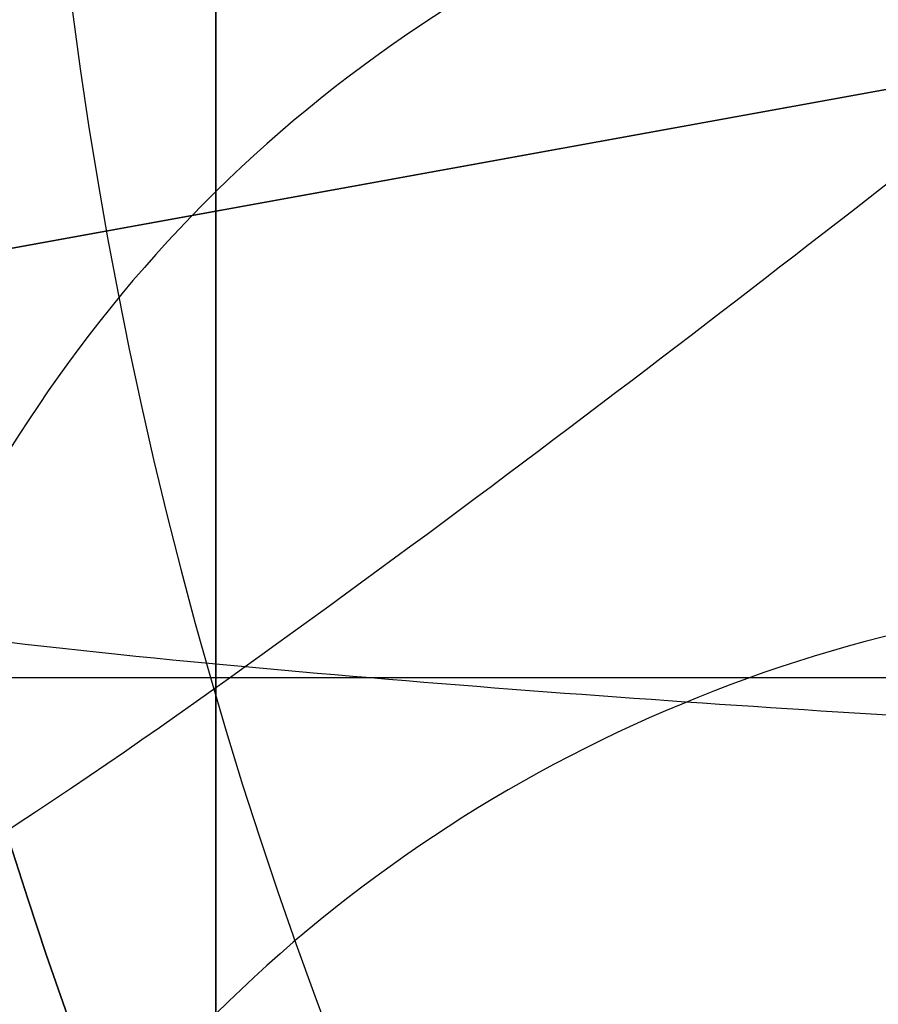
# Model space of a CAD drawing. Header units: millimetres. Extents: x -273 to 273, y -262 to 262.
# Tile 133 of 256: x -0.953 to -0.774, y -0.331 to -0.125. Entities that reach past the tile are written whole.
import ezdxf

# ---------------------------------------------------------------- set-up
doc = ezdxf.new("R2010")
doc.units = ezdxf.units.MM
doc.header["$MEASUREMENT"] = 0
doc.layers.add('Default', color=7, linetype='Continuous', true_color=0x000000)

# ---------------------------------------------------------------- blocks, each defined once
blk = doc.blocks.new('Block 01')
at = {"layer": 'Default', "color": 9, "true_color": 0xbfbfbf}
blk.add_line((-0.9999999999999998, 0.2628963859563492, 779.1679998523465), (0.9999999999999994, 0.2628963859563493, 779.1679998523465), dxfattribs=at)
for points, knots in [([(-0.911993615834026, 1.174451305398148, 779.1962713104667), (-0.9119936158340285, 1.492886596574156, 768.9289814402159), (-0.9119936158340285, 1.820110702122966, 758.6619688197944), (-0.9119936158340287, 2.374785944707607, 741.7204278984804), (-0.9119936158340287, 2.597038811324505, 735.0457329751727), (-0.9119936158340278, 2.89189229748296, 726.3256905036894), (-0.9119936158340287, 2.961368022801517, 724.2802429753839), (-0.911993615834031, 3.16209042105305, 718.3958735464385), (-0.9119936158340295, 3.294091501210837, 714.5569755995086), (-0.911993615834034, 3.489170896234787, 708.9190809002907), (-0.911993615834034, 3.551600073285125, 707.1200660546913), (-0.9119936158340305, 3.76720525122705, 700.9210878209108), (-0.9119936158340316, 3.92115370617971, 696.5211448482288), (-0.9119936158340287, 4.162321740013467, 689.632839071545), (-0.9119936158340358, 4.249461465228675, 687.1444859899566), (-0.9119936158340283, 4.455211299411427, 681.2538729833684), (-0.9119936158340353, 4.57366242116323, 677.851601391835), (-0.911993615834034, 4.72692818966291, 673.3977936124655), (-0.9119936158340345, 4.762973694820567, 672.3463241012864), (-0.9119936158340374, 4.866620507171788, 669.3079617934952), (-0.9119936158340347, 4.93377514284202, 667.3210461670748), (-0.911993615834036, 5.031179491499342, 664.3960803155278), (-0.9119936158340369, 5.062193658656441, 663.4580676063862), (-0.9119936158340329, 5.1509889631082, 660.7487178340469), (-0.9119936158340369, 5.208084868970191, 658.9773482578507), (-0.9119936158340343, 5.290086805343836, 656.3701357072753), (-0.9119936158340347, 5.316063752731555, 655.5343420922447), (-0.9119936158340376, 5.39001494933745, 653.1208759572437), (-0.911993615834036, 5.437061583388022, 651.5431619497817), (-0.9119936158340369, 5.50368430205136, 649.221161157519), (-0.9119936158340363, 5.524639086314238, 648.4769338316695), (-0.9119936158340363, 5.583810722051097, 646.3279756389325), (-0.9119936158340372, 5.620856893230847, 644.923195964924), (-0.9119936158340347, 5.672188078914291, 642.855620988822), (-0.9119936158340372, 5.688155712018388, 642.1928921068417), (-0.9119936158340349, 5.732667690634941, 640.2788206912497), (-0.9119936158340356, 5.759800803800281, 639.0274248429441), (-0.9119936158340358, 5.795993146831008, 637.1852486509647), (-0.9119936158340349, 5.807029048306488, 636.5945367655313), (-0.9119936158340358, 5.845081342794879, 634.4308940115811), (-0.9119936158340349, 5.868228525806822, 632.8578354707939), (-0.9119936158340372, 5.895089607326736, 630.347309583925), (-0.9119936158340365, 5.902864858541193, 629.4099498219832), (-0.9119936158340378, 5.916953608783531, 626.7761057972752), (-0.9119936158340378, 5.917099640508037, 625.0794828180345), (-0.9119936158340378, 5.898611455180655, 622.612757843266), (-0.9119936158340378, 5.890164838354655, 621.842746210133), (-0.9119936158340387, 5.857404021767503, 619.6643214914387), (-0.9119936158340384, 5.825771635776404, 618.2558966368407), (-0.9119936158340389, 5.759504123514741, 616.2001587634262), (-0.9119936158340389, 5.735707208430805, 615.5526534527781), (-0.9119936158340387, 5.658376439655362, 613.7022987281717), (-0.9119936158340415, 5.596805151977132, 612.4996783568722), (-0.9119936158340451, 5.486780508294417, 610.7350559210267), (-0.9119936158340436, 5.448770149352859, 610.1725013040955), (-0.9119936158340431, 5.329822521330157, 608.5447912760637), (-0.9119936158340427, 5.240821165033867, 607.4801711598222), (-0.9119936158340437, 5.091999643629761, 605.9084780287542), (-0.9119936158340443, 5.041227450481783, 605.4005573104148), (-0.911993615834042, 4.884592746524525, 603.9117420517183), (-0.9119936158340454, 4.771454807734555, 602.9316276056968), (-0.911993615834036, 4.589513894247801, 601.4759070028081), (-0.9119936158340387, 4.527750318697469, 600.9993539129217), (-0.9119936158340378, 4.338534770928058, 599.5867161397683), (-0.9119936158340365, 4.205237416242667, 598.6514774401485), (-0.91199361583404, 3.996269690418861, 597.2554963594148), (-0.9119936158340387, 3.925547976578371, 596.7939139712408), (-0.9119936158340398, 3.709981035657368, 595.4152493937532), (-0.9119936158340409, 3.560957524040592, 594.4988948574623), (-0.911993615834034, 3.331312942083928, 593.1269882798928), (-0.9119936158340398, 3.253872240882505, 592.6708113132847), (-0.9119936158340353, 2.940996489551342, 590.8496583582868), (-0.9119936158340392, 2.69838485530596, 589.4860923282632), (-0.9119936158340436, 2.287010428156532, 587.2168322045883), (-0.911993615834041, 2.120698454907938, 586.3105700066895), (-0.9119936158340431, 1.619226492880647, 583.5938846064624), (-0.9119936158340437, 1.281285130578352, 581.7841854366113), (-0.9119936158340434, 0.7796433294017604, 579.0681718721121), (-0.9119936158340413, 0.6132270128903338, 578.1621333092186), (-0.9119936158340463, 0.1179122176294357, 575.4365306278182), (-0.9119936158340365, -0.2057423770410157, 573.6161620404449), (-0.9119936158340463, -0.6733937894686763, 570.8768504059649), (-0.9119936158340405, -0.8267712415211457, 569.9593601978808), (-0.911993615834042, -1.278800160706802, 567.1861831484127), (-0.9119936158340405, -1.56587443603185, 565.3286947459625), (-0.9119936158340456, -1.970381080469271, 562.525607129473), (-0.9119936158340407, -2.101686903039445, 561.5819373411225), (-0.9119936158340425, -2.485289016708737, 558.713283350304), (-0.9119936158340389, -2.72166445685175, 556.7861895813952), (-0.911993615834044, -3.046349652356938, 553.869712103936), (-0.9119936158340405, -3.150606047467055, 552.8820981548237), (-0.9119936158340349, -3.452441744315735, 549.8611813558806), (-0.9119936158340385, -3.63215064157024, 547.8260456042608), (-0.9119936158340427, -3.872576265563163, 544.7373753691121), (-0.9119936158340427, -3.948823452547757, 543.6850949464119), (-0.9119936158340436, -4.167429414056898, 540.4466592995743), (-0.911993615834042, -4.292664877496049, 538.2592411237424), (-0.911993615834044, -4.456377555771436, 534.9305893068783), (-0.911993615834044, -4.50767494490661, 533.790063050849), (-0.9119936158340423, -4.653769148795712, 530.2606409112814), (-0.9119936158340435, -4.734915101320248, 527.8710314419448), (-0.9119936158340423, -4.841270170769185, 524.2260686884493), (-0.9119936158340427, -4.874705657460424, 522.971050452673), (-0.9119936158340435, -4.954379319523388, 519.7506040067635), (-0.9119936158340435, -4.997178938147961, 517.785042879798), (-0.9119936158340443, -5.049892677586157, 515.140949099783), (-0.9119936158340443, -5.0629797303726, 514.4625377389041), (-0.9119936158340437, -5.101831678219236, 512.3911470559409), (-0.911993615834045, -5.12643570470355, 510.998124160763), (-0.9119936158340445, -5.16215651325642, 508.8901081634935), (-0.9119936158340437, -5.174006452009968, 508.1751452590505), (-0.9119936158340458, -5.209548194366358, 505.9926824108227), (-0.9119936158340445, -5.232582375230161, 504.5251555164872), (-0.9119936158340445, -5.266747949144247, 502.3048512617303), (-0.9119936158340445, -5.27821053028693, 501.5520923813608), (-0.9119936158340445, -5.31295063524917, 499.2555378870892), (-0.911993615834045, -5.335990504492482, 497.7117270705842), (-0.9119936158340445, -5.37083300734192, 495.3768162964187), (-0.9119936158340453, -5.382635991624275, 494.5857260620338), (-0.9119936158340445, -5.418711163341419, 492.1741849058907), (-0.9119936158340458, -5.443086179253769, 490.5537276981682), (-0.9119936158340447, -5.480473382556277, 488.1040194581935), (-0.9119936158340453, -5.493221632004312, 487.274771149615), (-0.9119936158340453, -5.532394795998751, 484.7494737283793), (-0.9119936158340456, -5.559188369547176, 483.05342551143), (-0.9119936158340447, -5.600623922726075, 480.4908564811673), (-0.9119936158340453, -5.61479925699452, 479.6243325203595), (-0.9119936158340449, -5.658458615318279, 476.9886369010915), (-0.9119936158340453, -5.68850820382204, 475.2194721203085), (-0.9119936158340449, -5.73513144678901, 472.5481081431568), (-0.9119936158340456, -5.751092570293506, 471.6459008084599), (-0.9119936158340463, -5.800251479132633, 468.9052952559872), (-0.9119936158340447, -5.834148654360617, 467.0669088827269), (-0.9119936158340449, -5.886734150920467, 464.2929469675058), (-0.9119936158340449, -5.904716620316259, 463.357359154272), (-0.9119936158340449, -5.960013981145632, 460.5194645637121), (-0.9119936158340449, -5.998104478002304, 458.617173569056), (-0.9119936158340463, -6.057061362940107, 455.7489439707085), (-0.9119936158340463, -6.07717757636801, 454.7829899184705), (-0.9119936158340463, -6.138878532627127, 451.8575620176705), (-0.9119936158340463, -6.181262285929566, 449.898106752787), (-0.911993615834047, -6.246633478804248, 446.9460749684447), (-0.911993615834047, -6.268872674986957, 445.9534809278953), (-0.9119936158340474, -6.336869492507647, 442.9524122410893), (-0.911993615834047, -6.383400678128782, 440.9439577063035), (-0.9119936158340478, -6.454861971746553, 437.9207263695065), (-0.9119936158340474, -6.479090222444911, 436.9059312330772), (-0.911993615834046, -6.552903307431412, 433.8432529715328), (-0.9119936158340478, -6.603190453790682, 431.7953901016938), (-0.9119936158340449, -6.680049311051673, 428.7157011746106), (-0.9119936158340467, -6.706009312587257, 427.6838573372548), (-0.9119936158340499, -6.811226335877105, 423.5326923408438), (-0.9119936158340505, -6.892049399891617, 420.4134216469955), (-0.9119936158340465, -7.029219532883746, 415.201948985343), (-0.9119936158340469, -7.084865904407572, 413.109724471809), (-0.9119936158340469, -7.225087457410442, 407.8749950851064), (-0.9119936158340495, -7.31016228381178, 404.7325100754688), (-0.9119936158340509, -7.424022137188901, 400.5442496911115), (-0.9119936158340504, -7.45249207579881, 399.498454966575), (-0.911993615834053, -7.537785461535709, 396.3675184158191), (-0.9119936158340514, -7.594668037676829, 394.282382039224), (-0.9119936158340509, -7.679757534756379, 391.1591057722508), (-0.9119936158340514, -7.708021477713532, 390.1209634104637), (-0.9119936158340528, -7.792382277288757, 387.0181774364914), (-0.911993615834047, -7.848367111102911, 384.9535345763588), (-0.9119936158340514, -7.931702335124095, 381.863418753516), (-0.9119936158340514, -7.959282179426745, 380.8379478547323), (-0.9119936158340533, -8.041306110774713, 377.7776060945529), (-0.9119936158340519, -8.09547247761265, 375.7427316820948), (-0.9119936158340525, -8.175690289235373, 372.6993076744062), (-0.9119936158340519, -8.202142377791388, 371.6907642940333), (-0.9119936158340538, -8.280530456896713, 368.684871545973), (-0.9119936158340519, -8.332026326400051, 366.687514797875), (-0.9119936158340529, -8.407865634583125, 363.7020254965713), (-0.9119936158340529, -8.432780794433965, 362.7139027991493), (-0.9119936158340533, -8.506338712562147, 359.7721749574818), (-0.9119936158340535, -8.55438076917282, 357.818559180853), (-0.9119936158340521, -8.624683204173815, 354.8999586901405), (-0.9119936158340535, -8.647686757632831, 353.934986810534), (-0.9119936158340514, -8.71532425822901, 351.0648503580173), (-0.9119936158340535, -8.759197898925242, 349.1596726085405), (-0.9119936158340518, -8.822908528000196, 346.3146257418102), (-0.9119936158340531, -8.843660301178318, 345.3747715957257), (-0.9119936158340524, -8.904390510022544, 342.5813629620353), (-0.9119936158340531, -8.943449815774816, 340.7277936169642), (-0.9119936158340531, -8.999617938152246, 337.960675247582), (-0.9119936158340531, -9.017812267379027, 337.0471422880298), (-0.9119936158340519, -9.070750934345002, 334.3333070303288), (-0.9119936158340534, -9.104418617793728, 332.5329892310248), (-0.9119936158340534, -9.152198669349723, 329.845883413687), (-0.9119936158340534, -9.167564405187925, 328.9591113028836), (-0.911993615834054, -9.211929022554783, 326.325403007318), (-0.911993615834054, -9.23969635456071, 324.5784518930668), (-0.9119936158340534, -9.278348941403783, 321.9711505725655), (-0.911993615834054, -9.290649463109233, 321.1108146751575), (-0.9119936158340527, -9.327343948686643, 318.4400776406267), (-0.9119936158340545, -9.350094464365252, 316.6296610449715), (-0.9119936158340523, -9.381135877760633, 313.871227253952), (-0.9119936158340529, -9.3911516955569, 312.9232220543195), (-0.9119936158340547, -9.41882697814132, 310.1099665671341), (-0.9119936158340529, -9.43450674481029, 308.2447043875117), (-0.9119936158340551, -9.453489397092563, 305.4614127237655), (-0.9119936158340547, -9.459033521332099, 304.54339014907), (-0.9119936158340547, -9.47792991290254, 300.9241268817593), (-0.9119936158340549, -9.485526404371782, 298.2228741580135), (-0.9119936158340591, -9.485971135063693, 293.759259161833), (-0.9119936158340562, -9.483026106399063, 291.996885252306), (-0.9119936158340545, -9.467556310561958, 287.6355809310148), (-0.9119936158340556, -9.45113783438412, 285.0366709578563), (-0.9119936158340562, -9.419143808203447, 281.5809323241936), (-0.9119936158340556, -9.410381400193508, 280.7240323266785), (-0.9119936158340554, -9.38169210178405, 278.1640177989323), (-0.9119936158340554, -9.35928399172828, 276.4609332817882), (-0.911993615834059, -9.320665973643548, 273.9107090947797), (-0.911993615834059, -9.307000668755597, 273.0635295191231), (-0.9119936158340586, -9.249186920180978, 269.6869061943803), (-0.9119936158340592, -9.19837710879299, 267.1575781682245), (-0.911993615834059, -9.062686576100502, 261.2722222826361), (-0.9119936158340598, -8.972087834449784, 257.9163246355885), (-0.9119936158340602, -8.868600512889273, 254.560815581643)], [-6.020184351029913e-12, -6.020184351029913e-12, -6.020184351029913e-12, -6.020184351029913e-12, 3.08170400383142, 3.08170400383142, 5.08524526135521, 5.08524526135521, 5.69923974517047, 5.69923974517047, 6.85160038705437, 6.85160038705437, 7.3916335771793, 7.3916335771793, 8.71243000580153, 8.71243000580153, 9.45939210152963, 9.45939210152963, 10.4806821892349, 10.4806821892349, 10.7963020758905, 10.7963020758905, 11.3927003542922, 11.3927003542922, 11.6742468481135, 11.6742468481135, 12.2059061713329, 12.2059061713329, 12.4567482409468, 12.4567482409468, 12.93023201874, 12.93023201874, 13.1535642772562, 13.1535642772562, 13.5750877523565, 13.5750877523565, 13.773930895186, 13.773930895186, 14.149361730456, 14.149361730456, 14.3265626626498, 14.3265626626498, 14.7983853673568, 14.7983853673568, 15.0794893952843, 15.0794893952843, 15.5881990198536, 15.5881990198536, 15.8190554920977, 15.8190554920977, 16.2413119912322, 16.2413119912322, 16.4354902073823, 16.4354902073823, 16.796292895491, 16.796292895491, 16.96521467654, 16.96521467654, 17.2852354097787, 17.2852354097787, 17.4381472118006, 17.4381472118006, 17.7337000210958, 17.7337000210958, 17.8776726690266, 17.8776726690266, 18.16074032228, 18.16074032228, 18.3006917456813, 18.3006917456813, 18.5789765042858, 18.5789765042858, 18.7176962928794, 18.7176962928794, 19.1329906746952, 19.1329906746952, 19.4093411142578, 19.4093411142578, 19.9616329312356, 19.9616329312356, 20.2380520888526, 20.2380520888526, 20.792946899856, 20.792946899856, 21.0721711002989, 21.0721711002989, 21.6364000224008, 21.6364000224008, 21.922445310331, 21.922445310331, 22.5053417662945, 22.5053417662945, 22.8035072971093, 22.8035072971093, 23.4168527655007, 23.4168527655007, 23.7335784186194, 23.7335784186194, 24.3912364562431, 24.3912364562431, 24.7339018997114, 24.7339018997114, 25.4514382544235, 25.4514382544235, 25.8281694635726, 25.8281694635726, 26.4180755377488, 26.4180755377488, 26.6216616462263, 26.6216616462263, 27.0396714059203, 27.0396714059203, 27.2542036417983, 27.2542036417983, 27.6945345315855, 27.6945345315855, 27.920393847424, 27.920393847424, 28.3835927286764, 28.3835927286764, 28.6209453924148, 28.6209453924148, 29.1071309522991, 29.1071309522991, 29.3559295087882, 29.3559295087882, 29.864793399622, 29.864793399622, 30.1247769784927, 30.1247769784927, 30.655584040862, 30.655584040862, 30.9262783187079, 30.9262783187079, 31.4778662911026, 31.4778662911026, 31.7585832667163, 31.7585832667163, 32.3293622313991, 32.3293622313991, 32.6191999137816, 32.6191999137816, 33.2071516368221, 33.2071516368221, 33.5049937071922, 33.5049937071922, 34.1076709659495, 34.1076709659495, 34.4121864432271, 34.4121864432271, 35.0267123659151, 35.0267123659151, 35.3363552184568, 35.3363552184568, 36.2724298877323, 36.2724298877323, 36.900309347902, 36.900309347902, 37.8433918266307, 37.8433918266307, 38.1572452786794, 38.1572452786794, 38.7830188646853, 38.7830188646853, 39.0945781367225, 39.0945781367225, 39.714203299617, 39.714203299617, 40.0219593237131, 40.0219593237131, 40.6326472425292, 40.6326472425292, 40.9353202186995, 40.9353202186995, 41.5347405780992, 41.5347405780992, 41.8312800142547, 41.8312800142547, 42.4175612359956, 42.4175612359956, 42.7071460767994, 42.7071460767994, 43.2788755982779, 43.2788755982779, 43.5609143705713, 43.5609143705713, 44.1171389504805, 44.1171389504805, 44.3912699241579, 44.3912699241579, 44.9314959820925, 44.9314959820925, 45.1975873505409, 45.1975873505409, 45.7217813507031, 45.7217813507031, 45.9799314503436, 45.9799314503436, 46.5231515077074, 46.5231515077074, 46.8075988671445, 46.8075988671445, 47.3672605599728, 47.3672605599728, 47.6427061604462, 47.6427061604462, 48.4531911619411, 48.4531911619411, 48.9819806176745, 48.9819806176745, 49.7617874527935, 49.7617874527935, 50.0189120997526, 50.0189120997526, 50.5299642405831, 50.5299642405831, 50.7841930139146, 50.7841930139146, 51.5432672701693, 51.5432672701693, 52.55056123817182, 52.55056123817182, 52.55056123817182, 52.55056123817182]), ([(-0.9119936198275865, -10.69344714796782, 254.5606253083), (-0.9119936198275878, -10.79714341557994, 257.9283351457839), (-0.9119936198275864, -10.88765990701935, 261.2872350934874), (-0.9119936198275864, -11.02321941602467, 267.1788808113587), (-0.9119936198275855, -11.0739769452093, 269.7114916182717), (-0.9119936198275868, -11.13171019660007, 273.0925060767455), (-0.9119936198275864, -11.1453545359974, 273.9407974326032), (-0.9119936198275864, -11.1839068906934, 276.4943772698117), (-0.9119936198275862, -11.20626750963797, 278.1997026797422), (-0.9119936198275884, -11.23488052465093, 280.7630777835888), (-0.9119936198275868, -11.24361657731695, 281.6211020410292), (-0.911993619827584, -11.27550100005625, 285.08134707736), (-0.9119936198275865, -11.29183002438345, 287.6836209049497), (-0.9119936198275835, -11.30714070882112, 292.0504794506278), (-0.9119936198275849, -11.31001908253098, 293.8150580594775), (-0.9119936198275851, -11.30940136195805, 298.284077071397), (-0.9119936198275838, -11.30169710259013, 300.988502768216), (-0.9119936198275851, -11.28265450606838, 304.6119072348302), (-0.9119936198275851, -11.2770733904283, 305.5309366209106), (-0.9119936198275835, -11.25797904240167, 308.3171719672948), (-0.9119936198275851, -11.2422246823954, 310.1843537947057), (-0.9119936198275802, -11.21443779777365, 313.0004217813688), (-0.9119936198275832, -11.20438484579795, 313.9493355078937), (-0.911993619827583, -11.17323664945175, 316.7103259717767), (-0.9119936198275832, -11.15041710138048, 318.5223755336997), (-0.91199361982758, -11.11362242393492, 321.1954626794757), (-0.9119936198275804, -11.10129013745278, 322.0565303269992), (-0.9119936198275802, -11.06254327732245, 324.6659481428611), (-0.9119936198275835, -11.03471432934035, 326.4142704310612), (-0.9119936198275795, -10.9902592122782, 329.0499768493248), (-0.9119936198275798, -10.97486383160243, 329.9373877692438), (-0.9119936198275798, -10.92699652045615, 332.6263267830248), (-0.9119936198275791, -10.89327238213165, 334.4278260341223), (-0.9119936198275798, -10.84025158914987, 337.143374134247), (-0.9119936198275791, -10.8220305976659, 338.0574496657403), (-0.9119936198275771, -10.76578470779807, 340.8261098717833), (-0.9119936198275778, -10.7266756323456, 342.6806664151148), (-0.9119936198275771, -10.66587379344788, 345.4754967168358), (-0.9119936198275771, -10.64509901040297, 346.415795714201), (-0.911993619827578, -10.5813220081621, 349.2620896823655), (-0.9119936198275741, -10.5374064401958, 351.1680585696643), (-0.911993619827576, -10.4697094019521, 354.0393232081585), (-0.9119936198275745, -10.44668698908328, 355.004641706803), (-0.9119936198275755, -10.37633097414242, 357.9241935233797), (-0.9119936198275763, -10.32825567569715, 359.878403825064), (-0.9119936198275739, -10.2546514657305, 362.8209655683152), (-0.9119936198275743, -10.22972195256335, 363.8093364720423), (-0.9119936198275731, -10.15384284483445, 366.795480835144), (-0.9119936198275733, -10.10232300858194, 368.7932350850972), (-0.9119936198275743, -10.02390268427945, 371.7996665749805), (-0.9119936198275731, -9.99744099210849, 372.8083594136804), (-0.9119936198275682, -9.917197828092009, 375.8521409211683), (-0.9119936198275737, -9.863017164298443, 377.8872146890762), (-0.9119936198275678, -9.780975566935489, 380.9477978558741), (-0.9119936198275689, -9.7533910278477, 381.973318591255), (-0.9119936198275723, -9.670045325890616, 385.0634911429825), (-0.9119936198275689, -9.614056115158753, 387.1281326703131), (-0.9119936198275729, -9.529692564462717, 390.2308581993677), (-0.9119936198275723, -9.501428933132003, 391.268949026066), (-0.9119936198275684, -9.416344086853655, 394.3919751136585), (-0.9119936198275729, -9.35946719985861, 396.4769048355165), (-0.9119936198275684, -9.274186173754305, 399.6074711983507), (-0.9119936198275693, -9.245721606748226, 400.6531100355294), (-0.9119936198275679, -9.131890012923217, 404.8405512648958), (-0.9119936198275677, -9.046841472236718, 407.982351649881), (-0.9119936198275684, -8.906674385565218, 413.2157407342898), (-0.9119936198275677, -8.851054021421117, 415.30732240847), (-0.9119936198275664, -8.713958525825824, 420.5169339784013), (-0.9119936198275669, -8.63318559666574, 423.6349784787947), (-0.9119936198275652, -8.528039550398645, 427.7844265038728), (-0.9119936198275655, -8.502098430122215, 428.8158007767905), (-0.9119936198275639, -8.425298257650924, 431.8940095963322), (-0.9119936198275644, -8.37505134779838, 433.9408569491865), (-0.9119936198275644, -8.301299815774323, 437.0019716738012), (-0.9119936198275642, -8.277092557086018, 438.0162253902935), (-0.9119936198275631, -8.205695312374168, 441.037780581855), (-0.9119936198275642, -8.159207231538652, 443.0450969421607), (-0.9119936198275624, -8.091275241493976, 446.0444301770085), (-0.9119936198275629, -8.06905782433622, 447.0364320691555), (-0.9119936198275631, -8.003752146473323, 449.9866556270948), (-0.9119936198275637, -7.961411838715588, 451.9448929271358), (-0.9119936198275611, -7.899775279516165, 454.8684785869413), (-0.9119936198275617, -7.879680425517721, 455.8338118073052), (-0.9119936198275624, -7.82078698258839, 458.7001687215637), (-0.9119936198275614, -7.782737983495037, 460.6012077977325), (-0.9119936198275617, -7.727501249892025, 463.4372237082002), (-0.9119936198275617, -7.709538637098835, 464.3721861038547), (-0.9119936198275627, -7.657011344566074, 467.1442856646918), (-0.9119936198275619, -7.623151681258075, 468.9814372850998), (-0.9119936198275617, -7.574046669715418, 471.720206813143), (-0.9119936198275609, -7.558102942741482, 472.621811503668), (-0.9119936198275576, -7.511529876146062, 475.2914091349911), (-0.9119936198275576, -7.481512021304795, 477.0594152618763), (-0.9119936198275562, -7.437897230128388, 479.6934092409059), (-0.9119936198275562, -7.423735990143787, 480.5593852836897), (-0.9119936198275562, -7.38234012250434, 483.1203846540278), (-0.9119936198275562, -7.355570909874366, 484.8154198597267), (-0.9119936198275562, -7.316430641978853, 487.339258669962), (-0.9119936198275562, -7.30369241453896, 488.1680517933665), (-0.9119936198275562, -7.266332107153, 490.61650719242), (-0.9119936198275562, -7.241972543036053, 492.2361802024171), (-0.9119936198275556, -7.205916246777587, 494.6466359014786), (-0.9119936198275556, -7.194118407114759, 495.4374092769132), (-0.9119936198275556, -7.159287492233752, 497.7715281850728), (-0.9119936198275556, -7.136252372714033, 499.314883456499), (-0.9119936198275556, -7.101514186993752, 501.6108817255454), (-0.9119936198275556, -7.09005080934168, 502.3635167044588), (-0.9119936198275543, -7.055878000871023, 504.5836623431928), (-0.9119936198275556, -7.03283520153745, 506.051181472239), (-0.9119936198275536, -6.9972738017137, 508.233802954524), (-0.9119936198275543, -6.985415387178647, 508.948899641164), (-0.9119936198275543, -6.94966259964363, 511.057593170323), (-0.9119936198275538, -6.925031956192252, 512.4511958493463), (-0.9119936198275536, -6.886130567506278, 514.5236764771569), (-0.9119936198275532, -6.873024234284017, 515.2025541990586), (-0.9119936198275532, -6.820216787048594, 517.8491906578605), (-0.9119936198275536, -6.777329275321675, 519.8169500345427), (-0.9119936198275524, -6.697465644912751, 523.041934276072), (-0.9119936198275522, -6.663936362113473, 524.2991944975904), (-0.9119936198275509, -6.557220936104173, 527.952779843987), (-0.9119936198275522, -6.475758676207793, 530.3489995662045), (-0.9119936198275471, -6.329050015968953, 533.8897178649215), (-0.91199361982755, -6.277506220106, 535.0345953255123), (-0.9119936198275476, -6.112920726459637, 538.3778614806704), (-0.9119936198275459, -5.986969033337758, 540.5757351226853), (-0.9119936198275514, -5.767068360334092, 543.8308184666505), (-0.9119936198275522, -5.690333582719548, 544.8890368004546), (-0.9119936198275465, -5.448288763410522, 547.9963192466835), (-0.911993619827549, -5.267332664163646, 550.0442322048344), (-0.9119936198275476, -4.963385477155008, 553.084622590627), (-0.9119936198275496, -4.858379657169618, 554.0788206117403), (-0.9119936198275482, -4.53135910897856, 557.0148478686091), (-0.9119936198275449, -4.293297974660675, 558.9548731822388), (-0.911993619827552, -3.907027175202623, 561.8424585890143), (-0.9119936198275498, -3.77483519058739, 562.7921832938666), (-0.9119936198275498, -3.367765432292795, 565.6121711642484), (-0.9119936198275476, -3.07897641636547, 567.480318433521), (-0.9119936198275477, -2.624445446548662, 570.2682789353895), (-0.9119936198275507, -2.470316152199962, 571.1901005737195), (-0.911993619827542, -2.00075193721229, 573.9401837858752), (-0.911993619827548, -1.67597796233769, 575.7666697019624), (-0.9119936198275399, -1.179286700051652, 578.4996315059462), (-0.9119936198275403, -1.012573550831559, 579.40723380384), (-0.9119936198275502, -0.510605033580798, 582.124926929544), (-0.9119936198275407, -0.1727233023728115, 583.9343087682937), (-0.9119936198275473, 0.328219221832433, 586.6482110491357), (-0.9119936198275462, 0.4941448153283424, 587.5524143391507), (-0.9119936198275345, 0.9041237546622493, 589.8141534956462), (-0.9119936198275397, 1.1457020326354, 591.1720323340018), (-0.9119936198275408, 1.457050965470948, 592.9845304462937), (-0.911993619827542, 1.534033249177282, 593.4380696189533), (-0.9119936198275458, 1.762130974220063, 594.8009451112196), (-0.9119936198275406, 1.91006259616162, 595.7107294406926), (-0.9119936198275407, 2.123914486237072, 597.078701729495), (-0.9119936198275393, 2.194011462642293, 597.5363046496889), (-0.9119936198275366, 2.400956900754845, 598.9190990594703), (-0.911993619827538, 2.532883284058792, 599.8449380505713), (-0.9119936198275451, 2.720048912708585, 601.2426902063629), (-0.9119936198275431, 2.781097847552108, 601.7138780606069), (-0.9119936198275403, 2.960841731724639, 603.152496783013), (-0.9119936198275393, 3.072569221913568, 604.1207356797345), (-0.9119936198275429, 3.22722048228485, 605.5913142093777), (-0.9119936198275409, 3.277337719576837, 606.0929030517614), (-0.9119936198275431, 3.424258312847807, 607.6452160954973), (-0.9119936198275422, 3.512121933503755, 608.696786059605), (-0.9119936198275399, 3.629582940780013, 610.3050597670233), (-0.9119936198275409, 3.667132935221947, 610.8611314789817), (-0.9119936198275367, 3.775901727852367, 612.6066660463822), (-0.91199361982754, 3.83678761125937, 613.7968475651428), (-0.91199361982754, 3.913304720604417, 615.6291731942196), (-0.9119936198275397, 3.936868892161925, 616.270898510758), (-0.9119936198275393, 4.002546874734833, 618.3101884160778), (-0.9119936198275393, 4.033903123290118, 619.7082271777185), (-0.9119936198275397, 4.066393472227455, 621.8719269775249), (-0.9119936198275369, 4.074773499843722, 622.6373859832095), (-0.9119936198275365, 4.093119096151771, 625.0915199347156), (-0.9119936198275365, 4.092941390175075, 626.780412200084), (-0.9119936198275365, 4.078874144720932, 629.4034854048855), (-0.9119936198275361, 4.071113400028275, 630.3376202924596), (-0.91199361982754, 4.044303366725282, 632.8406680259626), (-0.9119936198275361, 4.021200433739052, 634.4095974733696), (-0.9119936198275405, 3.983222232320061, 636.5680034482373), (-0.9119936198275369, 3.972204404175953, 637.1574952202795), (-0.9119936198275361, 3.936065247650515, 638.9962595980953), (-0.9119936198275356, 3.908969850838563, 640.2455222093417), (-0.9119936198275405, 3.86451680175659, 642.1565724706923), (-0.9119936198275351, 3.84856780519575, 642.8183735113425), (-0.9119936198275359, 3.797289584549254, 644.8833772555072), (-0.9119936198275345, 3.76027890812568, 646.2865621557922), (-0.9119936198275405, 3.701160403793, 648.4332767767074), (-0.9119936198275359, 3.680221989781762, 649.176822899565), (-0.9119936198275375, 3.6136446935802, 651.4969561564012), (-0.9119936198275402, 3.566627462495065, 653.0735231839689), (-0.9119936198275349, 3.492719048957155, 655.4853891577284), (-0.9119936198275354, 3.466754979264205, 656.3207039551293), (-0.9119936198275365, 3.384787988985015, 658.9266221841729), (-0.9119936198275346, 3.327714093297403, 660.6972073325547), (-0.9119936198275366, 3.238950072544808, 663.4054753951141), (-0.9119936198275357, 3.207945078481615, 664.3431710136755), (-0.9119936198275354, 3.110564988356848, 667.2672971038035), (-0.91199361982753, 3.043425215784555, 669.2537140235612), (-0.9119936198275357, 2.939799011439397, 672.2914011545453), (-0.9119936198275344, 2.903759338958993, 673.3426791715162), (-0.9119936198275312, 2.750511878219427, 677.7958750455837), (-0.9119936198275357, 2.632072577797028, 681.1977745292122), (-0.9119936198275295, 2.426338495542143, 687.0879073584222), (-0.9119936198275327, 2.339202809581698, 689.5761404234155), (-0.9119936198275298, 2.098041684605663, 696.464250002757), (-0.9119936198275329, 1.94409563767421, 700.8641419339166), (-0.911993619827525, 1.728492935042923, 707.063084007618), (-0.9119936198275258, 1.666064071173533, 708.8621007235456), (-0.9119936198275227, 1.47098486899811, 714.5000263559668), (-0.911993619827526, 1.338983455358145, 718.3389621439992), (-0.9119936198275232, 1.13826018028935, 724.2234005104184), (-0.9119936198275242, 1.068784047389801, 726.2688755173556), (-0.9119936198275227, 0.7739292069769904, 734.9890185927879), (-0.911993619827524, 0.5516751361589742, 741.6637981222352), (-0.911993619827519, -0.003000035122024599, 758.6054230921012), (-0.9119936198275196, -0.3302233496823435, 768.8724418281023), (-0.9119936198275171, -0.6486585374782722, 779.1397283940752)], [-0.0002823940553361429, -0.0002823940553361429, -0.0002823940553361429, -0.0002823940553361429, 1.007598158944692, 1.007598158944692, 1.767417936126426, 1.767417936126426, 2.021900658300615, 2.021900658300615, 2.533466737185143, 2.533466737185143, 2.790850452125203, 2.790850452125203, 3.571437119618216, 3.571437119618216, 4.100742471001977, 4.100742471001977, 4.911976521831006, 4.911976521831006, 5.187661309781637, 5.187661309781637, 5.747781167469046, 5.747781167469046, 6.032446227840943, 6.032446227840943, 6.576060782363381, 6.576060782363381, 6.834389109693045, 6.834389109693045, 7.3589185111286, 7.3589185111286, 7.625166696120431, 7.625166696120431, 8.165684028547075, 8.165684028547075, 8.439949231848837, 8.439949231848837, 8.996419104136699, 8.996419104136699, 9.278568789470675, 9.278568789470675, 9.85049645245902, 9.85049645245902, 10.14016841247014, 10.14016841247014, 10.72659980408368, 10.72659980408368, 11.02320219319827, 11.02320219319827, 11.62272402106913, 11.62272402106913, 11.92543540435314, 11.92543540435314, 12.53617525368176, 12.53617525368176, 12.84394466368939, 12.84394466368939, 13.46357111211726, 13.46357111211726, 13.77511809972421, 13.77511809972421, 14.40084079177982, 14.40084079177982, 14.71465538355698, 14.71465538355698, 15.6575657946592, 15.6575657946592, 16.28528300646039, 16.28528300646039, 17.22104704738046, 17.22104704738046, 17.53057087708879, 17.53057087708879, 18.14483891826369, 18.14483891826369, 18.44921684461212, 18.44921684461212, 19.05160446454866, 19.05160446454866, 19.3492957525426, 19.3492957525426, 19.93693677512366, 19.93693677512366, 20.22661591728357, 20.22661591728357, 20.7970744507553, 20.7970744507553, 21.07763104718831, 21.07763104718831, 21.62890135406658, 21.62890135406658, 21.89944005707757, 21.89944005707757, 22.42994646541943, 22.42994646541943, 22.68978694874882, 22.68978694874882, 23.1983838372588, 23.1983838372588, 23.44706082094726, 23.44706082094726, 23.93303276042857, 23.93303276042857, 24.17029613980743, 24.17029613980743, 24.63335830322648, 24.63335830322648, 24.85917344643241, 24.85917344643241, 25.29947243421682, 25.29947243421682, 25.5140207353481, 25.5140207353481, 25.93213602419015, 25.93213602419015, 26.13581588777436, 26.13581588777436, 26.72619253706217, 26.72619253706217, 27.10341689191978, 27.10341689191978, 27.82244262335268, 27.82244262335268, 28.16609277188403, 28.16609277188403, 28.82613486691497, 28.82613486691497, 29.14421731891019, 29.14421731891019, 29.76049321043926, 29.76049321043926, 30.06017258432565, 30.06017258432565, 30.6460498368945, 30.6460498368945, 30.9334946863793, 30.9334946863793, 31.50019215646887, 31.50019215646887, 31.78042109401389, 31.78042109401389, 32.33673553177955, 32.33673553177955, 32.61351503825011, 32.61351503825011, 33.16572399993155, 33.16572399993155, 33.44158682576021, 33.44158682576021, 33.85554507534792, 33.85554507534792, 33.99364604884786, 33.99364604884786, 34.27039577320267, 34.27039577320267, 34.40941817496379, 34.40941817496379, 34.69030305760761, 34.69030305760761, 34.83302975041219, 34.83302975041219, 35.12584033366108, 35.12584033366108, 35.27728872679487, 35.27728872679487, 35.59430765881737, 35.59430765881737, 35.76173672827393, 35.76173672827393, 36.11968250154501, 36.11968250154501, 36.312533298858, 36.312533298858, 36.73240368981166, 36.73240368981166, 36.96221667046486, 36.96221667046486, 37.46914895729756, 37.46914895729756, 37.74951534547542, 37.74951534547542, 38.22039360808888, 38.22039360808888, 38.39731845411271, 38.39731845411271, 38.77226685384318, 38.77226685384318, 38.97090138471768, 38.97090138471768, 39.39206680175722, 39.39206680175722, 39.61524732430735, 39.61524732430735, 40.08847636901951, 40.08847636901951, 40.33921328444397, 40.33921328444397, 40.87070134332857, 40.87070134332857, 41.1521797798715, 41.1521797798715, 41.74847229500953, 41.74847229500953, 42.06405277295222, 42.06405277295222, 43.08526861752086, 43.08526861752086, 43.83221065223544, 43.83221065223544, 45.15300331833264, 45.15300331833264, 45.6930388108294, 45.6930388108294, 46.84540973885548, 46.84540973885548, 47.45941053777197, 47.45941053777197, 49.46296582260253, 49.46296582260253, 52.54465106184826, 52.54465106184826, 52.54465106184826, 52.54465106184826])]:
    blk.add_open_spline(points, degree=3, knots=knots, dxfattribs=at)
for points in [[(-0.6999999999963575, 0.2451770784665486, 748.3358205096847), (-0.7785398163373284, 0.2451770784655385, 748.3358205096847), (-0.9347173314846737, 0.3104247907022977, 748.3379565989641), (-1.000000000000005, 0.4665186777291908, 748.3430668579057), (-1.000000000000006, 0.5450164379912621, 748.3456367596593)], [(-0.7000000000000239, 0.5351187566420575, 577.2401113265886), (-0.7785398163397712, 0.5351187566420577, 577.2401113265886), (-0.9347173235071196, 0.4708880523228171, 577.2517836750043), (-1.000000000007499, 0.3172272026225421, 577.2797077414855), (-1.00000000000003, 0.2399529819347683, 577.293750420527)], [(-0.6999999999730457, 0.07479145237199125, 585.76007962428), (-0.7785398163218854, 0.07479145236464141, 585.7600796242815), (-0.9347173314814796, 0.1389896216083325, 585.7482296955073), (-1.000000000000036, 0.2925726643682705, 585.7198807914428), (-1.00000000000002, 0.3698077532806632, 585.7056244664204)]]:
    blk.add_open_spline(points, degree=3, dxfattribs=at)

msp = doc.modelspace()

# ---------------------------------------------------------------- linework, layer by layer
at = {"layer": 'Default', "color": 9, "true_color": 0xbfbfbf}
for p, q in [((-1.820292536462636, -0.3302046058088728, -560.768000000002), (1.820292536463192, 0.3302046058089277, -560.768000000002)), ((-0.309941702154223, -0.05622402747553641, -556.168000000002), (-1.820292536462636, -0.3302046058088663, -556.168000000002))]:
    msp.add_line(p, q, dxfattribs=at)
for centre, radius in [((2.48689957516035e-13, 4.67546815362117e-14, -579.6680000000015), 16), ((1.76744971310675e-13, 1.17676755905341e-15, -67.067876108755), 3.5), ((1.502247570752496e-14, 1.572370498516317e-15, -65.41749310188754), 3.5), ((1.766383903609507e-13, 3.113232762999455e-15, -62.66787610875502), 3), ((1.76717114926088e-13, 1.682889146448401e-15, -65.91787610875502), 2.625), ((2.48689957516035e-13, 4.217312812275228e-14, -582.5224783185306), 2.552031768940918), ((2.581645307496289e-14, 3.38909400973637e-15, -61.26787610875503), 2.4585), ((2.486899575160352e-13, 4.553261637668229e-14, -580.4293920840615), 2), ((2.77542757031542e-13, 3.047517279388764e-14, -558.4680000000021), 1.85), ((1.767849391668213e-13, 4.505931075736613e-16, -68.71787610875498), 1.25), ((1.768200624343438e-13, -1.875601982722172e-16, -70.16787610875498), 1.05), ((2.761611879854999e-13, 3.545958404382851e-14, -555.668000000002), 0.9999999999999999)]:
    msp.add_circle(centre, radius, dxfattribs=at)
for centre, radius, start, end in [((-3.8628076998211e-14, 1.277357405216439e-14, -22), 100.85, 0.002522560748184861, 270), ((-3.8628076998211e-14, 1.277357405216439e-14, -22), 100.05, 0.00252256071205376, 270), ((2.486899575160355e-13, 4.64253806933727e-14, -579.1680000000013), 15.99999999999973, 89.99999999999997, 269.9999999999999), ((2.486899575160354e-13, 4.376084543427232e-14, -580.1680000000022), 16, 89.99999999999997, 269.9999999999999), ((2.486899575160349e-13, 7.307073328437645e-14, -578.6680000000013), 15.49999999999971, 89.99999999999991, 269.9999999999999), ((2.486899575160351e-13, 9.12188706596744e-15, -603.1680000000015), 7.499999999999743, 89.99999999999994, 269.9999999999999), ((2.486899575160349e-13, 4.598129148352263e-14, -580.1680000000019), 7.500000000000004, 89.99999999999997, 269.9999999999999), ((2.48689957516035e-13, 7.789619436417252e-15, -603.668000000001), 6.999999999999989, 89.9999999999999, 269.9999999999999), ((2.486899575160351e-13, 7.789619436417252e-15, -603.6680000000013), 4.458500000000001, 89.99999999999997, 269.9999999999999), ((2.488564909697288e-13, 1.265031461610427e-14, -583.6680000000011), 4.45849999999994, 89.9999999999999, 262.0775736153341), ((2.448644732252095e-14, 7.79312288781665e-15, -62.8678761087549), 4.449999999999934, 59.47667614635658, 239.4766761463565), ((2.185933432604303e-14, -9.758911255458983e-15, -59.66787610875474), 4.450000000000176, 59.47667614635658, 239.4766761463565), ((2.410389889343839e-14, 7.796626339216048e-15, -62.8678761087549), 4.449999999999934, 239.4766761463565, 59.47667614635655), ((2.080400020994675e-14, -9.18803421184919e-15, -59.66787610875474), 4.450000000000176, 239.4766761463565, 59.47667614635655), ((2.142905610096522e-14, 2.873867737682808e-15, -62.86787610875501), 2.999765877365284, 329.4766761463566, 149.4766761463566), ((2.997251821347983e-14, 4.076401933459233e-15, -59.66787610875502), 2.999765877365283, 329.4766761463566, 149.4766761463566), ((2.197891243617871e-14, 2.744134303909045e-15, -62.55537610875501), 2.458500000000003, 329.4766761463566, 149.4766761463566), ((2.974346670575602e-14, 3.422327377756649e-15, -59.98037610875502), 2.458500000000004, 329.4766761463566, 149.4766761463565), ((2.48689957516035e-13, 4.298368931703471e-14, -582.190784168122), 2.000000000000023, 89.99999999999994, 269.9999999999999), ((2.486899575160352e-13, 4.764662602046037e-14, -578.668000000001), 2, 89.99999999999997, 269.9999999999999), ((2.781716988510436e-13, 2.665430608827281e-14, -560.768000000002), 1.850000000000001, 100.2817592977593, 280.2817592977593), ((2.762601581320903e-13, 3.311464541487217e-14, -556.168000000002), 1.850000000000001, 100.2817592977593, 280.2817592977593), ((2.097795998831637e-14, 2.441837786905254e-15, -62.86787610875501), 2.999765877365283, 149.4766761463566, 329.4766761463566), ((2.978805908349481e-14, 4.140150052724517e-15, -59.66787610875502), 2.999765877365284, 149.4766761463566, 329.4766761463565), ((0.0009480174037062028, 0.0009537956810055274, -69.96787610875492), 1.250951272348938, 270.0435534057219, 180.2176346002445), ((1.771916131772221e-13, 4.653239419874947e-15, -59.16787610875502), 2.500000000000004, 180.1740811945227, 0.1740811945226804), ((1.769139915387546e-13, -4.264646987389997e-16, -70.16787610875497), 0.9499999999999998, 180.1740811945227, 0.1740811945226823), ((-2.842170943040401e-14, 2.244456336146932e-14, -44), 100.85, 180, 270), ((0, 3.665541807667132e-14), 100.85, 180, 270), ((-1.4210854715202e-14, 2.244456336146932e-14), 100.05, 180, 270), ((4.085620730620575e-14, 1.572370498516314e-15, -66.16787610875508), 3.499999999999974, 179.9999999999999, 359.9999999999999), ((3.97459842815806e-14, 1.572370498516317e-15, -64.66711009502), 3.499999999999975, 179.9999999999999, 0), ((2.417510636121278e-14, 2.23850431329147e-15, -62.55537610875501), 2.458500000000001, 180, 329.4766761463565), ((3.147482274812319e-14, 2.793615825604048e-15, -59.98037610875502), 2.458500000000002, 180, 329.4766761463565), ((2.757793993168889e-13, 3.547390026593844e-14, -556.168000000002), 1, 180, 2.544443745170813e-14), ((2.763900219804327e-13, 3.544526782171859e-14, -555.168000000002), 1, 180, 3.61587203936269e-28), ((-1.4210854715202e-14, 3.665541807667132e-14, -44), 100.05, 180.0000000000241, 270), ((0.0009480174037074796, 0.0009537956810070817, -69.96787610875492), 1.25095127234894, 180.2176346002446, 270.0435534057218), ((1.7696955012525e-13, 2.401028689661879e-16, -70.16787610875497), 1.05, 180.1740811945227, 270.1740811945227), ((1.763034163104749e-13, 1.239303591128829e-15, -66.16787610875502), 2.625, 180.1740811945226, 270), ((1.760813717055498e-13, 1.46134819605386e-15, -65.66787610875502), 2.625, 180.1740811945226, 270), ((1.755262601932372e-13, 1.017258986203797e-15, -65.66787610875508), 2.999999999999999, 180.1740811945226, 270), ((1.770805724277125e-13, 9.343931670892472e-15, -59.66787610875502), 3.000000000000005, 180.1740811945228, 270), ((1.790789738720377e-13, 4.125883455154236e-15, -66.16787610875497), 3.500000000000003, 180.1740811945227, 269.9999999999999), ((1.767475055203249e-13, -2.257898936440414e-15, -67.96787610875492), 1.249999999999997, 185.9132516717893, 270), ((1.775246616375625e-13, 1.128281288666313e-15, -67.96787610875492), 3.5, 182.2207942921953, 270)]:
    msp.add_arc(centre, radius, start, end, dxfattribs=at)
for points, weights, knots in [([(-112.052876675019, 3.686125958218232e-13, -41.67126407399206), (-112.052876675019, -112.052876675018, -41.67126407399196), (-3.551012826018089e-13, -112.052876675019, -41.67126407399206), (112.052876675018, -112.052876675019, -41.67126407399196), (112.052876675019, -3.848246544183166e-13, -41.67126407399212), (112.052876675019, 112.0528766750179, -41.671264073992), (3.859245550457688e-13, 112.052876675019, -41.67126407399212)], [1, 0.7071067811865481, 1, 0.7071067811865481, 1, 0.7071067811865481, 1], [-528.0367412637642, -528.0367412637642, -528.0367412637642, -352.0244941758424, -352.0244941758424, -176.0122470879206, -176.0122470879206, 0, 0, 0]), ([(3.733584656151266e-13, 108.255644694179, -41.67126407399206), (108.255644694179, 108.255644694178, -41.67126407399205), (108.255644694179, -3.295794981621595e-13, -41.67126407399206), (108.255644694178, -108.255644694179, -41.67126407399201), (-3.424886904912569e-13, -108.255644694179, -41.67126407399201), (-108.255644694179, -108.255644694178, -41.67126407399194), (-108.255644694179, 3.561743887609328e-13, -41.67126407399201)], [1, 0.7071067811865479, 1, 0.7071067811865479, 1, 0.7071067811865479, 1], [0, 0, 0, 170.0475690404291, 170.0475690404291, 340.0951380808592, 340.0951380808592, 510.1427071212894, 510.1427071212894, 510.1427071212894]), ([(2.109977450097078e-13, 58.94401797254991, -59.09351528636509), (58.94401797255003, 58.94401797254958, -59.09351528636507), (58.94401797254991, -1.942115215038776e-13, -59.09351528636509), (58.94401797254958, -58.94401797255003, -59.09351528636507), (-1.805700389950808e-13, -58.94401797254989, -59.09351528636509), (-58.94401797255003, -58.94401797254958, -59.09351528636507), (-58.9440179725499, 1.973562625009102e-13, -59.09351528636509), (-58.94401797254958, 58.94401797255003, -59.09351528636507), (2.109977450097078e-13, 58.94401797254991, -59.09351528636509)], [0.9909948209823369, 0.7007391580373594, 0.9909948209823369, 0.7007391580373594, 0.9909948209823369, 0.7007391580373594, 0.9909948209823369, 0.7007391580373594, 0.9909948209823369], [0, 0, 0, 224.1057533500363, 224.1057533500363, 448.211506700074, 448.211506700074, 672.3172600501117, 672.3172600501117, 896.423013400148, 896.423013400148, 896.423013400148]), ([(2.044550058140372e-13, 56.93896143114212, -58.00311703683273), (56.93896143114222, 56.93896143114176, -58.00311703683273), (56.93896143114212, -1.875516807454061e-13, -58.00311703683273), (56.93896143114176, -56.9389614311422, -58.00311703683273), (-1.737930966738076e-13, -56.9389614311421, -58.00311703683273), (-56.93896143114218, -56.93896143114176, -58.00311703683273), (-56.93896143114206, 1.906964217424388e-13, -58.00311703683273), (-56.93896143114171, 56.93896143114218, -58.00311703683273), (2.044550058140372e-13, 56.93896143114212, -58.00311703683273)], [0.9915545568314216, 0.70113495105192, 0.9915545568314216, 0.70113495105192, 0.9915545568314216, 0.70113495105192, 0.9915545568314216, 0.70113495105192, 0.9915545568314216], [0, 0, 0, 216.5112893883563, 216.5112893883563, 433.0225787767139, 433.0225787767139, 649.5338681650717, 649.5338681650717, 866.045157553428, 866.045157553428, 866.045157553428])]:
    msp.add_rational_spline(points, weights, degree=2, knots=knots, dxfattribs=at)
for points, degree in [([(-86.75499999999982, -50.08802260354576, -756.8932544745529), (-43.37749999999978, -25.04401130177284, -775.8033956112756), (2.700062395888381e-13, 7.615262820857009e-14, -794.7135367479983)], 2), ([(-0.5657654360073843, -2.901970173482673e-14, -799.838010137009), (-0.6075795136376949, -0.03296492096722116, -799.8313936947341), (-0.7001509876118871, -0.1026299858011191, -799.8144588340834), (-0.8955283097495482, -0.2584739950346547, -799.7615050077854), (-1.067333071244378, -0.3710777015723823, -799.6937349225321), (-1.197801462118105, -0.3827655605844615, -799.6409229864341)], 3), ([(-0.2328454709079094, -8.015370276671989e-15, -799.8749347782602), (-0.2832082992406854, -0.03282657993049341, -799.871635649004), (-0.3903758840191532, -0.1017946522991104, -799.8622581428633), (-0.6646525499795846, -0.2561230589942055, -799.8192555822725), (-0.916012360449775, -0.4381898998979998, -799.7409680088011), (-1.135216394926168, -0.5006770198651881, -799.6535189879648)], 3), ([(2.54283500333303e-13, -1.722103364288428e-14, -799.882645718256), (-0.06324955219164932, -0.03651714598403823, -799.882645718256), (-0.1860907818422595, -0.1074395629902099, -799.879278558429), (-0.4642434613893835, -0.2680310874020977, -799.84807424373), (-0.788388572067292, -0.4551763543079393, -799.7803104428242), (-1.069586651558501, -0.6175261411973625, -799.6577239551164)], 3), ([(-0.2017392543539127, -0.116474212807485, -799.8749196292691), (-0.2618599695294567, -0.1133170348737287, -799.8716018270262), (-0.3906211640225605, -0.1118493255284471, -799.8621335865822), (-0.6958165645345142, -0.1001960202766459, -799.8197422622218), (-0.9542979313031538, -0.1363939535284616, -799.7519799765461), (-1.128858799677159, -0.1057259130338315, -799.6758812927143)], 3), ([(-0.4989209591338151, -0.2880521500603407, -799.83633401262), (-0.5539868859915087, -0.283118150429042, -799.8291333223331), (-0.6738713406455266, -0.2762553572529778, -799.8108231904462), (-0.9011483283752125, -0.2639392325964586, -799.7595235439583), (-1.071739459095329, -0.2425752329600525, -799.7007821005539), (-1.179681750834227, -0.1977969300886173, -799.6537253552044)], 3), ([(-0.1164227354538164, -0.2016500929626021, -799.8749347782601), (-0.1700328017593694, -0.2288522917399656, -799.8716356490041), (-0.2833446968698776, -0.2871781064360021, -799.8622581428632), (-0.5541353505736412, -0.4475444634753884, -799.8192555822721), (-0.8374897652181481, -0.5741950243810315, -799.7409680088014), (-1.001207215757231, -0.7327877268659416, -799.6535189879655)], 3)]:
    msp.add_open_spline(points, degree=degree, dxfattribs=at)

# ---------------------------------------------------------------- block references
at = {"layer": 'Default', "color": 9, "true_color": 0xbfbfbf, "extrusion": (0, 0, -1), "rotation": 180}
msp.add_blockref('Block 01', (0, 8.233708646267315e-15, -200), dxfattribs=at)

doc.saveas('drawing.dxf')
